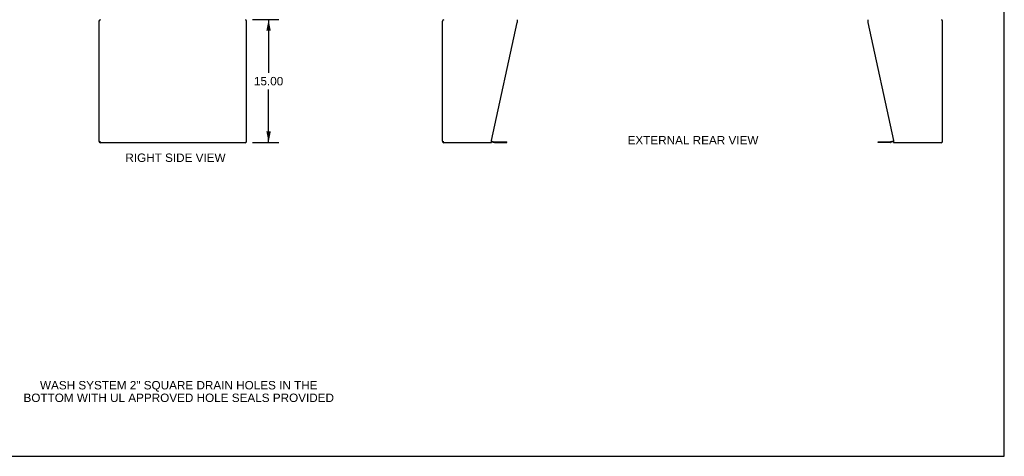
# Model space of a CAD drawing. Header units: inches. Extents: x 0 to 232, y 0 to 150.
# Tile 25 of 30: x 112 to 232, y 0 to 53. Entities that reach past the tile are written whole.
import ezdxf

# ---------------------------------------------------------------- set-up
doc = ezdxf.new("R2010")
doc.units = ezdxf.units.IN
doc.header["$LTSCALE"] = 12.750417
doc.header["$MEASUREMENT"] = 0
doc.layers.get('0').update_dxf_attribs({"linetype": 'CONTINUOUS'})
doc.layers.add('DIMENSIONS', color=7, linetype='CONTINUOUS')
doc.styles.get("Standard").update_dxf_attribs({"font": 'arial.ttf'})
doc.dimstyles.new('DIMSTYLE_1', dxfattribs={"dimtxt": 1.022761, "dimasz": 1.363681, "dimexe": 0.09, "dimexo": 0.07, "dimgap": 0.0375, "dimtad": 0, "dimtih": 1, "dimtoh": 1, "dimzin": 4, "dimdsep": 46, "dimtxsty": 'Standard', "dimblk": '_FILLED', "dimblk1": '_FILLED', "dimblk2": '_FILLED', "dimcen": 0.09, "dimazin": 1, "dimtfac": 1, "dimtdec": 3, "dimtofl": 0, "dimtmove": 0, "dimatfit": 3, "dimldrblk": '_FILLED', "dimfxl": 0, "dimtolj": 1, "dimtzin": 4, "dimarcsym": 0})

# ---------------------------------------------------------------- blocks, each defined once
blk = doc.blocks.new('_FILLED')
at = {"color": 0, "linetype": 'ByBlock'}
blk.add_solid([(0, 0), (-1, 0.2), (-1, -0.2)], dxfattribs=at)
blk = doc.blocks.new('*D9')
at = {"layer": 'DIMENSIONS', "color": 2, "linetype": 'Continuous'}
for p, q in [((140.13, 53.26), (143.33, 53.26)), ((142.1, 53.26), (142.1, 46.78)), ((142.1, 38.26), (142.1, 44.73)), ((140.13, 38.26), (143.33, 38.26))]:
    blk.add_line(p, q, dxfattribs=at)
at = {"layer": 'DIMENSIONS', "color": 2, "linetype": 'Continuous', "xscale": 1.3636809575, "yscale": 1.3636809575, "zscale": 1.3636809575}
for p, rotation in [((142.1, 53.26), 90), ((142.1, 38.26), 270)]:
    blk.add_blockref('_FILLED', p, dxfattribs=dict(at, rotation=rotation))
at = {"layer": 'DIMENSIONS', "color": 2, "linetype": 'Continuous', "insert": (142.1, 46.27), "char_height": 1.023, "width": 3.574, "attachment_point": 2, "line_spacing_factor": 0.9}
blk.add_mtext('15.00', dxfattribs=at)

msp = doc.modelspace()

# ---------------------------------------------------------------- linework, layer by layer
at = {"color": 7, "linetype": 'Continuous'}
for p, q in [((231.826, 0), (231.826, 150.005)), ((121.54, 38.376), (121.54, 38.449)), ((163.425, 38.375), (163.425, 38.448)), ((169.298, 38.355), (169.638, 38.264)), ((169.681, 38.259), (171.167, 38.259)), ((171.167, 38.259), (171.167, 38.363)), ((216.43, 38.259), (216.43, 38.363)), ((217.916, 38.259), (216.43, 38.259)), ((218.298, 38.355), (217.959, 38.264)), ((0, 0), (231.826, 0))]:
    msp.add_line(p, q, dxfattribs=at)
at = {"color": 3, "linetype": 'Continuous'}
for p, q in [((121.415, 53.089), (121.415, 38.422)), ((139.415, 38.422), (139.415, 53.089)), ((163.298, 38.422), (163.298, 53.089)), ((169.298, 38.505), (172.422, 52.916)), ((172.422, 53.256), (172.422, 52.916)), ((215.175, 53.256), (215.175, 52.916)), ((215.175, 52.916), (218.298, 38.505)), ((224.298, 38.422), (224.298, 53.089)), ((169.298, 38.256), (169.298, 38.505)), ((169.316, 38.458), (169.665, 38.365)), ((218.281, 38.458), (217.932, 38.365)), ((218.298, 38.505), (218.298, 38.256)), ((121.582, 38.256), (139.249, 38.256)), ((163.465, 38.256), (169.298, 38.256)), ((169.681, 38.363), (171.167, 38.363)), ((216.43, 38.363), (217.916, 38.363)), ((218.298, 38.256), (224.132, 38.256))]:
    msp.add_line(p, q, dxfattribs=at)
for centre, radius, start, end in [((121.582, 53.089), 0.167, 90, 180), ((139.249, 53.089), 0.167, 0, 81), ((163.465, 53.089), 0.167, 90, 180), ((224.132, 53.089), 0.167, 0, 81), ((169.273, 38.297), 0.167, 75, 81.03902), ((218.324, 38.297), 0.167, 98.96098, 105), ((121.582, 38.422), 0.167, 180, 270), ((139.249, 38.422), 0.167, 270, 360), ((163.465, 38.422), 0.167, 180, 270), ((169.681, 38.425), 0.0625, 255, 270), ((217.916, 38.425), 0.0625, 270, 285), ((224.132, 38.422), 0.167, 270, 360)]:
    msp.add_arc(centre, radius, start, end, dxfattribs=at)
at = {"color": 7, "linetype": 'Continuous'}
for centre, start, end in [((169.681, 38.425), 255, 270), ((217.916, 38.425), 270, 285)]:
    msp.add_arc(centre, 0.167, start, end, dxfattribs=at)

# ---------------------------------------------------------------- texts
at = {"layer": 'DIMENSIONS', "color": 2, "linetype": 'Continuous', "char_height": 1.02276, "attachment_point": 2, "line_spacing_factor": 0.9}
for s, insert, width in [('EXTERNAL REAR VIEW', (193.86, 39.071), 15.92313), ('RIGHT SIDE VIEW', (130.746, 36.929), 12.19709), ('WASH SYSTEM 2" SQUARE DRAIN HOLES IN THE\\PBOTTOM WITH UL APPROVED HOLE SEALS PROVIDED', (131.143, 9.183), 37.79272)]:
    msp.add_mtext(s, dxfattribs=dict(at, insert=insert, width=width))

# ---------------------------------------------------------------- dimensions: what is measured, and where the dimension line sits
at = {"layer": 'DIMENSIONS', "color": 2, "linetype": 'Continuous'}
dim = msp.add_linear_dim(base=(142.098, 53.256), p1=(140.057, 38.256), p2=(140.057, 53.256), angle=90, dimstyle='DIMSTYLE_1', dxfattribs=at)
dim.commit()
dim.dimension.update_dxf_attribs({"geometry": '*D9', "text_midpoint": (142.141, 45.75), "dimtype": 160})

doc.saveas('drawing.dxf')
